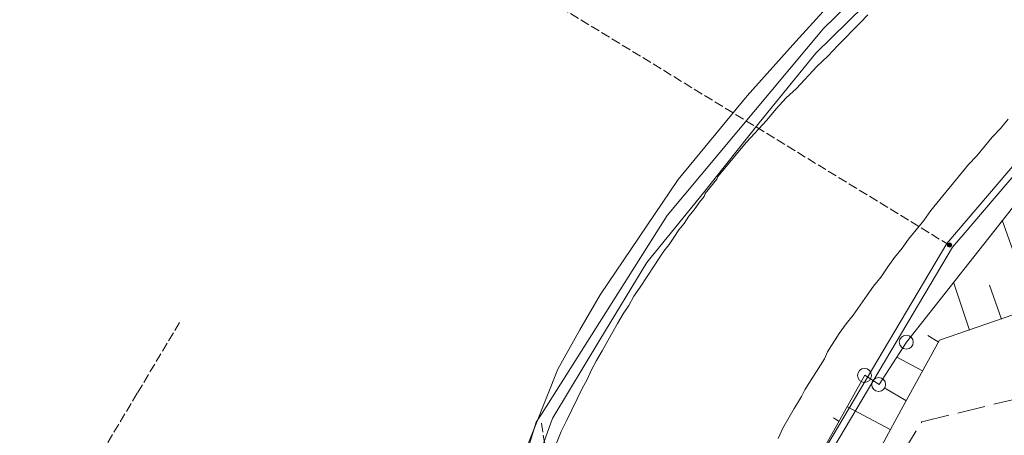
# Model space of a CAD drawing. Header units: metres. Extents: x -740 to 758, y -633 to 854.
# Tile 106 of 256: x -580 to -536, y 186 to 204. Entities that reach past the tile are written whole.
import ezdxf

# ---------------------------------------------------------------- set-up
doc = ezdxf.new("R2010")
doc.units = ezdxf.units.M
doc.header["$MEASUREMENT"] = 0
doc.linetypes.add('1248_416', pattern=[1.664, 1.248, -0.416])
doc.linetypes.add('416_125', pattern=[0.5408, 0.416, -0.1248])
for name, color, linetype in [('Gas.LOVION', 7, 'Continuous'), ('Grundkarte.LOVION', 7, 'Continuous'), ('Strom.LOVION', 7, 'Continuous'), ('StromBemass.LOVION', 7, 'Continuous'), ('Wasser.LOVION', 7, 'Continuous')]:
    doc.layers.add(name, color=color, linetype=linetype)

msp = doc.modelspace()

# ---------------------------------------------------------------- hatches: boundary and pattern name
at = {"layer": 'StromBemass.LOVION', "linetype": 'Continuous', "lineweight": 13}
msp.add_hatch(color=7, dxfattribs=at).paths.add_polyline_path([(-538.637, 194.159), (-538.63, 194.168), (-538.624, 194.179), (-538.62, 194.19), (-538.617, 194.201), (-538.616, 194.213), (-538.616, 194.225), (-538.617, 194.237), (-538.62, 194.248), (-538.625, 194.259), (-538.63, 194.27), (-538.637, 194.279), (-538.645, 194.288), (-538.655, 194.295), (-538.665, 194.302), (-538.675, 194.307), (-538.687, 194.31), (-538.698, 194.313), (-538.71, 194.313), (-538.722, 194.312), (-538.734, 194.31), (-538.745, 194.306), (-538.756, 194.301), (-538.766, 194.295), (-538.775, 194.287), (-538.783, 194.279), (-538.79, 194.269), (-538.796, 194.259), (-538.8, 194.248), (-538.803, 194.236), (-538.804, 194.224), (-538.804, 194.212), (-538.803, 194.201), (-538.8, 194.189), (-538.795, 194.178), (-538.79, 194.168), (-538.783, 194.158), (-538.775, 194.149), (-538.765, 194.142), (-538.755, 194.136), (-538.745, 194.131), (-538.733, 194.127), (-538.722, 194.125), (-538.71, 194.124), (-538.698, 194.125), (-538.686, 194.127), (-538.675, 194.131), (-538.664, 194.136), (-538.654, 194.142), (-538.645, 194.15)])

# ---------------------------------------------------------------- linework, layer by layer
at = {"layer": 'Gas.LOVION', "color": 1, "linetype": 'Continuous', "lineweight": 18}
msp.add_lwpolyline([(-561.034, 170.448), (-560.501, 175.584), (-557.202, 186.281), (-556.947, 186.69), (-551.34, 195.543), (-544.355, 203.911), (-538.635, 209.494)], dxfattribs=at)
at = {"layer": 'Grundkarte.LOVION', "color": 253, "linetype": 'Continuous', "lineweight": 18}
msp.add_lwpolyline([(-550.187, 161.534), (-550.192, 163.1), (-549.684, 169.09), (-548.489, 175), (-546.854, 179.741), (-544.812, 184.256), (-542.497, 188.383), (-541.866, 187.972), (-540.632, 189.866), (-535.663, 196.175), (-530.264, 202.022), (-525.876, 206.116), (-516.521, 214.42), (-510.85, 219.29), (-509.075, 220.793), (-504.054, 225.658), (-499.327, 230.82), (-495.114, 236.404), (-493.508, 239.014), (-484.604, 230.782), (-438.315, 188.107)], dxfattribs=at)
at = {"layer": 'Grundkarte.LOVION', "color": 8, "linetype": 'Continuous', "lineweight": 18}
for points in [[(-550.187, 161.534), (-550.192, 163.1), (-549.684, 169.09), (-548.489, 175), (-546.854, 179.741), (-544.812, 184.256), (-542.497, 188.383), (-541.866, 187.972), (-540.632, 189.866), (-535.663, 196.175), (-530.264, 202.022), (-525.876, 206.116), (-516.521, 214.42), (-517.683, 213.006), (-518.143, 211.661), (-518.249, 210.025), (-518.148, 209.296), (-517.141, 205.345), (-516.358, 202.17), (-513.703, 191.642), (-512.986, 188.845), (-505.431, 158.727), (-509.01, 157.846), (-537.396, 151.021)], [(-525.876, 206.116), (-530.264, 202.022), (-535.663, 196.175), (-540.632, 189.866), (-541.866, 187.972), (-542.497, 188.383), (-544.812, 184.256), (-546.854, 179.741), (-548.489, 175), (-549.684, 169.09), (-550.192, 163.1), (-550.187, 161.534)], [(-525.876, 206.116), (-530.264, 202.022), (-535.663, 196.175), (-540.632, 189.866), (-541.866, 187.972), (-542.497, 188.383), (-544.812, 184.256), (-546.854, 179.741), (-548.489, 175), (-549.684, 169.09), (-550.192, 163.1), (-550.187, 161.534)], [(-542.362, 204.534), (-542.711, 204.175), (-543.034, 203.848), (-543.383, 203.489), (-543.705, 203.161), (-544.16, 202.674), (-544.647, 202.212), (-545.557, 201.237), (-546.017, 200.807), (-546.472, 200.32), (-546.894, 199.805), (-547.804, 198.83), (-549.072, 197.287), (-549.119, 197.164), (-549.647, 196.522), (-549.694, 196.399), (-549.906, 196.142), (-550.138, 195.794), (-550.375, 195.505), (-550.581, 195.189), (-550.819, 194.9), (-551.051, 194.552), (-551.256, 194.236), (-551.494, 193.947), (-551.699, 193.631), (-551.931, 193.283), (-552.548, 192.337), (-552.833, 191.924), (-553.059, 191.518), (-553.318, 191.138), (-553.57, 190.7), (-554.249, 189.481), (-554.502, 189.042), (-554.728, 188.636), (-554.922, 188.203), (-555.149, 187.797), (-555.369, 187.332), (-555.616, 186.835), (-555.837, 186.37), (-556.084, 185.873), (-556.298, 185.349)], [(-546.387, 185.55), (-546.167, 186.015), (-545.661, 186.892), (-545.509, 187.143), (-545.329, 187.427), (-545.182, 187.737), (-544.824, 188.304), (-544.671, 188.555), (-544.313, 189.122), (-544.166, 189.432), (-543.987, 189.716), (-543.834, 189.967), (-543.655, 190.25), (-543.344, 190.695), (-543.027, 191.08), (-542.404, 191.969), (-542.119, 192.381), (-541.776, 192.799), (-541.465, 193.243), (-541.18, 193.655), (-540.836, 194.073), (-540.552, 194.485), (-539.865, 195.32), (-539.554, 195.765), (-537.863, 197.821), (-537.488, 198.213), (-536.801, 199.048), (-536.425, 199.44), (-536.082, 199.858)], [(-544.812, 184.256), (-542.497, 188.383)], [(-543.906, 186.472), (-543.655, 186.32)]]:
    msp.add_lwpolyline(points, dxfattribs=at)
at = {"layer": 'Grundkarte.LOVION', "color": 7, "linetype": 'Continuous', "lineweight": 13}
msp.add_lwpolyline([(-529.124, 193.385), (-530.297, 195.103), (-530.916, 195.988), (-532.421, 198.087), (-533.151, 198.903), (-535.663, 196.175), (-540.632, 189.866), (-541.866, 187.972), (-542.497, 188.383), (-544.812, 184.256), (-545.998, 181.568), (-544.133, 180.628), (-542.372, 184.08), (-541.446, 185.797), (-540.694, 187.171), (-539.163, 189.951), (-534.189, 191.678)], close=True, dxfattribs=at)
for points in [[(-534.959, 191.396), (-536.35, 195.339)], [(-537.818, 190.407), (-538.53, 192.554)], [(-536.389, 190.902), (-536.921, 192.416)], [(-539.215, 189.886), (-539.686, 190.166)], [(-539.915, 188.577), (-541.07, 189.203)], [(-540.673, 187.261), (-541.582, 187.793)], [(-541.372, 185.952), (-543.276, 186.977)]]:
    msp.add_lwpolyline(points, dxfattribs=at)
at = {"layer": 'Grundkarte.LOVION', "color": 8, "linetype": '1248_416', "lineweight": 18}
msp.add_lwpolyline([(-514.031, 188.95), (-509.926, 172.061), (-511.83, 171.579), (-515.743, 187.718), (-518.663, 189.472), (-538.7, 184.617), (-540.48, 181.664), (-538.299, 172.656), (-540.203, 172.175), (-542.581, 181.991), (-539.958, 186.297), (-518.336, 191.573)], close=True, dxfattribs=at)
at = {"layer": 'Grundkarte.LOVION', "color": 9, "linetype": 'Continuous', "lineweight": 18}
for centre in [(-540.646, 189.869), (-542.518, 188.379), (-541.882, 187.973)]:
    msp.add_circle(centre, 0.312, dxfattribs=at)
at = {"layer": 'Strom.LOVION', "color": 1, "linetype": 'Continuous', "lineweight": 18}
for points in [[(-484.492, 283.594), (-484.421, 278.178), (-484.427, 276.729), (-484.35, 273.219), (-484.661, 269.598), (-485.347, 264.831), (-487.087, 257.538), (-489.879, 249.063), (-493.075, 242.751), (-497.28, 235.734), (-502.124, 229.808), (-506.617, 225.127), (-530.084, 204.567), (-538.832, 194.283), (-544.77, 184.275), (-545.479, 182.757), (-546.352, 181.105), (-547.487, 178.807), (-548.924, 175.977), (-549.203, 173.837), (-550.078, 169.495), (-550.448, 165.868), (-550.508, 161.798)], [(-484.343, 283.579), (-484.258, 278.179), (-484.173, 276.547), (-484.062, 273.144), (-484.362, 269.568), (-485.039, 264.847), (-486.812, 257.447), (-489.591, 248.988), (-492.85, 242.566), (-497.039, 235.536), (-501.913, 229.607), (-506.445, 224.878), (-529.857, 204.353), (-538.103, 194.68), (-538.581, 194.131), (-544.376, 184.328), (-545.327, 182.417), (-545.569, 182.32), (-545.819, 182.31), (-546.024, 182.29), (-546.156, 182.129), (-546.43, 181.6)]]:
    msp.add_lwpolyline(points, dxfattribs=at)
at = {"layer": 'Strom.LOVION', "color": 94, "linetype": 'Continuous', "lineweight": 18}
msp.add_lwpolyline([(-561.339, 170.699), (-559.81, 178.489), (-559.594, 179.604), (-557.781, 184.791), (-556.238, 188.665), (-555.257, 190.417), (-554.346, 191.983), (-550.847, 197.158), (-547.77, 200.902), (-545.584, 203.332), (-543.612, 205.535)], dxfattribs=at)
at = {"layer": 'StromBemass.LOVION', "color": 7, "linetype": '416_125', "lineweight": 13}
for points in [[(-538.707, 194.207), (-565.664, 210.709)], [(-573.161, 190.744), (-575.055, 187.589), (-578.23, 182.283), (-580.319, 178.857), (-561.661, 167.588)], [(-553.545, 164.294), (-553.704, 165.313), (-553.793, 165.925), (-554.122, 168.08), (-554.225, 168.676), (-554.345, 169.447), (-554.815, 172.445), (-555.981, 179.839), (-556.825, 185.298), (-556.978, 186.258)]]:
    msp.add_lwpolyline(points, dxfattribs=at)
at = {"layer": 'StromBemass.LOVION', "color": 7, "linetype": 'Continuous', "lineweight": 13}
msp.add_circle((-538.71, 194.219), 0.0946, dxfattribs=at)
at = {"layer": 'Wasser.LOVION', "color": 150, "linetype": 'Continuous', "lineweight": 18}
msp.add_lwpolyline([(-560.664, 170.145), (-559.926, 174.842), (-559.096, 179.194), (-557.781, 182.825), (-556.55, 186.256), (-556.469, 186.485), (-554.356, 189.973), (-552.257, 193.444), (-549.725, 196.558), (-547.224, 199.699), (-544.691, 202.814), (-541.821, 205.651)], dxfattribs=at)

doc.saveas('drawing.dxf')
